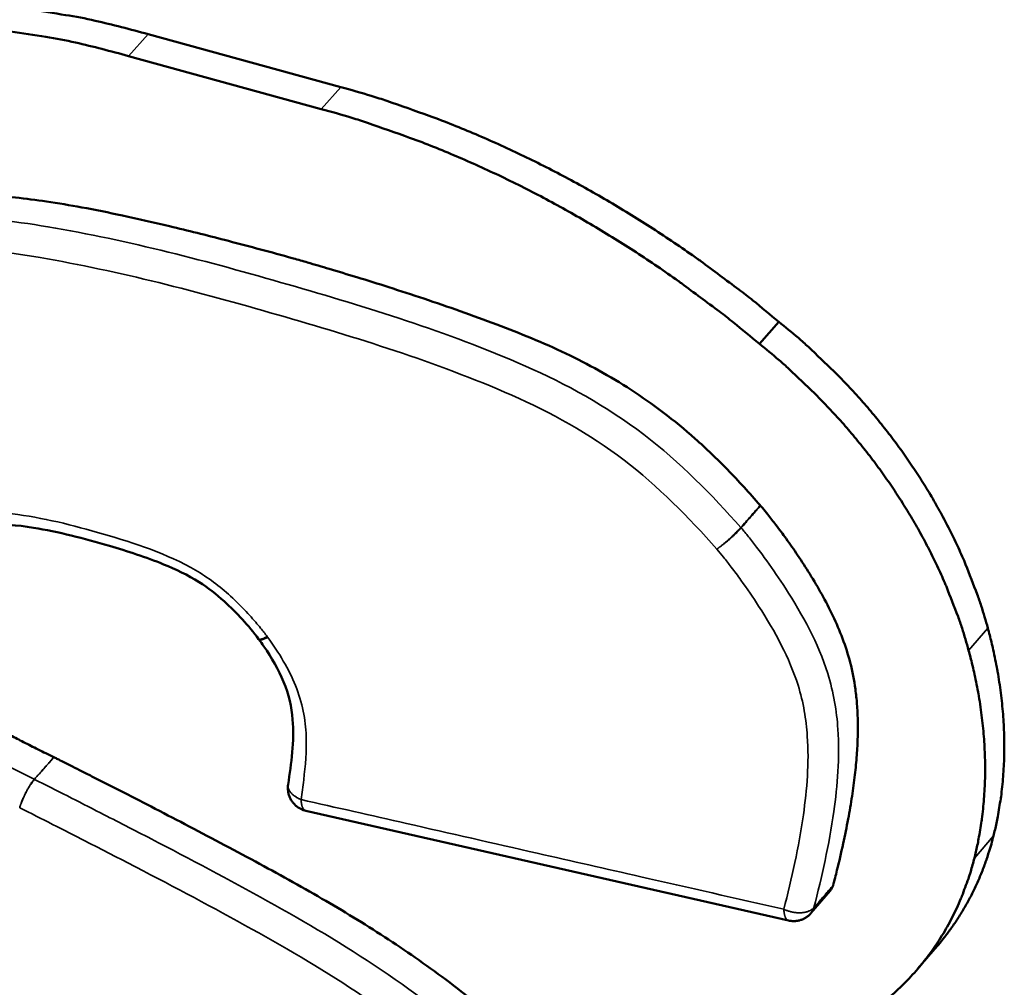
# Model space of a CAD drawing. Header units: inches. Extents: x 1.3 to 22.7, y 0.2 to 18.2.
# Tile 36 of 65: x 7.808 to 8.037, y 13.526 to 13.75. Entities that reach past the tile are written whole.
import ezdxf

# ---------------------------------------------------------------- set-up
doc = ezdxf.new("R2010")
doc.units = ezdxf.units.IN
doc.header["$LTSCALE"] = 0.833333
doc.header["$MEASUREMENT"] = 0
doc.layers.add('Visible (ANSI)', color=7, linetype='Continuous', lineweight=50)
doc.layers.add('Visible Narrow (ANSI)', color=7, linetype='Continuous', lineweight=35)

msp = doc.modelspace()

# ---------------------------------------------------------------- linework, layer by layer
at = {"layer": 'Visible (ANSI)'}
for p, q in [((7.88288, 13.73457), (7.83817, 13.74684)), ((7.83363, 13.74178), (7.87835, 13.72949)), ((7.97992, 13.67505), (7.9844, 13.68017)), ((7.8639, 13.60653), (7.86381, 13.60665)), ((7.98668, 13.5414), (7.87479, 13.56684)), ((7.99633, 13.54827), (7.99187, 13.5431)), ((8.01667, 13.53026), (8.02111, 13.53544))]:
    msp.add_line(p, q, dxfattribs=at)
at = {"layer": 'Visible (ANSI)', "flags": 128}
for points in [[(7.83817, 13.74684, 0.010416), (7.82589, 13.74997, 0.018988), (7.81906, 13.75128, 0.001597), (7.80264, 13.75375, 0.010405), (7.80011, 13.75407, 0.011183), (7.79091, 13.75482, 0.010927), (7.78147, 13.75518, 0.011777), (7.77249, 13.75511, 0.011504), (7.76331, 13.75461, 0.012404), (7.75462, 13.75372, 0.012123), (7.74577, 13.75237, 0.01304), (7.73742, 13.75067, 0.012763), (7.72899, 13.74849, 0.013652), (7.72105, 13.74598, 0.013395), (7.71311, 13.74299, 0.0142), (7.70565, 13.7397, 0.013982), (7.69826, 13.73594, 0.014641), (7.69586, 13.73453, 0.003044), (7.68456, 13.72738, 0.026374), (7.67993, 13.72406, 0.014615), (7.67211, 13.7174)], [(7.66751, 13.71237, -0.014621), (7.67534, 13.71903, -0.026383), (7.67996, 13.72235, -0.003046), (7.69127, 13.7295, -0.014646), (7.69367, 13.7309, -0.013986), (7.70106, 13.73467, -0.014205), (7.70853, 13.73796, -0.013399), (7.71647, 13.74095, -0.013656), (7.72441, 13.74345, -0.012765), (7.73284, 13.74563, -0.013043), (7.74119, 13.74734, -0.012124), (7.75004, 13.74868, -0.012406), (7.75874, 13.74957, -0.011504), (7.76792, 13.75007, -0.011778), (7.77691, 13.75013, -0.010927), (7.78635, 13.74978, -0.011183), (7.79555, 13.74902, -0.010404), (7.79808, 13.7487, -0.001597), (7.81451, 13.74623, -0.018986), (7.82134, 13.74491, -0.010415), (7.83363, 13.74178)], [(7.9844, 13.68017, 0.005167), (7.97837, 13.68515, 0.009913), (7.97515, 13.68765, 0.00041), (7.96632, 13.69422, 0.005164), (7.96561, 13.69473, 0.005213), (7.96076, 13.6981, 0.005195), (7.95583, 13.70138, 0.005263), (7.95087, 13.70453, 0.005238), (7.94582, 13.70759, 0.005327), (7.94077, 13.71051, 0.005295), (7.93563, 13.71333, 0.005404), (7.9305, 13.71601, 0.005366), (7.92527, 13.7186, 0.005496), (7.92008, 13.72103, 0.005451), (7.91479, 13.72337, 0.005601), (7.90954, 13.72555, 0.00555), (7.9042, 13.72763, 0.005721), (7.90335, 13.72794, 0.000502), (7.89356, 13.73136, 0.011016), (7.88993, 13.73254, 0.005725), (7.88288, 13.73457)], [(7.87835, 13.72949, -0.005723), (7.88541, 13.72746, -0.011014), (7.88904, 13.72628, -0.000502), (7.89883, 13.72285, -0.00572), (7.89969, 13.72254, -0.005548), (7.90503, 13.72046, -0.0056), (7.91027, 13.71828, -0.00545), (7.91556, 13.71594, -0.005494), (7.92076, 13.71351, -0.005365), (7.92599, 13.71092, -0.005403), (7.93112, 13.70824, -0.005294), (7.93627, 13.70541, -0.005325), (7.94132, 13.70249, -0.005236), (7.94637, 13.69943, -0.005261), (7.95133, 13.69628, -0.005193), (7.95627, 13.69299, -0.005211), (7.96112, 13.68962, -0.005162), (7.96183, 13.6891, -0.00041), (7.97066, 13.68254, -0.00991), (7.97388, 13.68003, -0.005166), (7.97992, 13.67505)], [(8.03286, 13.60918, 0.008606), (8.03134, 13.61434, 0.016269), (8.0304, 13.61702, 0.00111), (8.02772, 13.62394, 0.008595), (8.02735, 13.62482, 0.008169), (8.02559, 13.62874, 0.008299), (8.02372, 13.63253, 0.007934), (8.02168, 13.63638, 0.008044), (8.01954, 13.64011, 0.007739), (8.01722, 13.64386, 0.00783), (8.01482, 13.6475, 0.007586), (8.01226, 13.65114, 0.007657), (8.0096, 13.65466, 0.007472), (8.0068, 13.65816, 0.007523), (8.00392, 13.66155, 0.007397), (8.0009, 13.66489, 0.00743), (7.9978, 13.66812, 0.00736), (7.99715, 13.66876, 0.000822), (7.99128, 13.67434, 0.013915), (7.98895, 13.67643, 0.00737), (7.9844, 13.68017)], [(7.97992, 13.67505, -0.007367), (7.98447, 13.6713, -0.01391), (7.9868, 13.66922, -0.000821), (7.99267, 13.66363, -0.007357), (7.99332, 13.66299, -0.007427), (7.99642, 13.65976, -0.007394), (7.99945, 13.65642, -0.00752), (8.00233, 13.65302, -0.007469), (8.00514, 13.64952, -0.007654), (8.00779, 13.646, -0.007583), (8.01036, 13.64236, -0.007827), (8.01276, 13.63872, -0.007737), (8.01507, 13.63496, -0.008041), (8.01721, 13.63123, -0.007931), (8.01926, 13.62739, -0.008296), (8.02113, 13.62359, -0.008166), (8.02289, 13.61967, -0.008593), (8.02326, 13.61879, -0.00111), (8.02595, 13.61187, -0.016265), (8.02689, 13.60918, -0.008604), (8.0284, 13.60402)], [(8.03418, 13.56102, 0.007081), (8.03487, 13.56395, 0.013492), (8.03517, 13.5655, 0.000759), (8.03585, 13.56964, 0.007082), (8.03592, 13.57008, 0.006822), (8.0362, 13.57243, 0.006907), (8.03641, 13.57476, 0.006643), (8.03657, 13.57715, 0.006729), (8.03666, 13.57952, 0.006465), (8.03668, 13.58195, 0.006551), (8.03665, 13.58435, 0.00629), (8.03655, 13.58681, 0.006374), (8.03639, 13.58924, 0.00612), (8.03616, 13.59173, 0.006202), (8.03588, 13.59418, 0.005956), (8.03553, 13.59669, 0.006035), (8.03512, 13.59916, 0.005799), (8.03504, 13.59957, 0.000514), (8.03411, 13.60416, 0.011012), (8.03372, 13.6059, 0.005801), (8.03286, 13.60918)], [(8.0284, 13.60402, -0.0058), (8.02927, 13.60074, -0.01101), (8.02966, 13.599, -0.000514), (8.03059, 13.5944, -0.005798), (8.03067, 13.59399, -0.006034), (8.03108, 13.59152, -0.005955), (8.03143, 13.58901, -0.006201), (8.03172, 13.58656, -0.006119), (8.03194, 13.58407, -0.006374), (8.0321, 13.58164, -0.00629), (8.0322, 13.57918, -0.006551), (8.03224, 13.57678, -0.006465), (8.03221, 13.57434, -0.006729), (8.03212, 13.57198, -0.006643), (8.03197, 13.56958, -0.006908), (8.03175, 13.56726, -0.006822), (8.03147, 13.56491, -0.007083), (8.03141, 13.56446, -0.000759), (8.03073, 13.56032, -0.013494), (8.03043, 13.55877, -0.007082), (8.02974, 13.55585)], [(7.87479, 13.56684, -0.018738), (7.8743, 13.56697, -0.032652), (7.87402, 13.56707, -0.004859), (7.87344, 13.56735, -0.018732), (7.87329, 13.56742, -0.018674), (7.87295, 13.56764, -0.018688), (7.87262, 13.56788, -0.018659), (7.87232, 13.56814, -0.018663), (7.87203, 13.56843, -0.018666), (7.87177, 13.56874, -0.018661), (7.87153, 13.56906, -0.018695), (7.87131, 13.5694, -0.01868), (7.87112, 13.56976, -0.018743), (7.87096, 13.57013, -0.01872), (7.87083, 13.57051, -0.018805), (7.87072, 13.5709, -0.018777), (7.87065, 13.5713, -0.018878), (7.87063, 13.57146, -0.004927), (7.87059, 13.5721, -0.03288), (7.87059, 13.57239, -0.018881), (7.87065, 13.5729)], [(8.02111, 13.53544, 0.005946), (8.02231, 13.53688, 0.011362), (8.02291, 13.53765, 0.000539), (8.02447, 13.53975, 0.005949), (8.02461, 13.53994, 0.005913), (8.02542, 13.54112, 0.005927), (8.0262, 13.54232, 0.005875), (8.02696, 13.54354, 0.005894), (8.02768, 13.54478, 0.005826), (8.02839, 13.54604, 0.00585), (8.02905, 13.54731, 0.005767), (8.0297, 13.54861, 0.005796), (8.03031, 13.54992, 0.005701), (8.0309, 13.55126, 0.005733), (8.03146, 13.5526, 0.005626), (8.03199, 13.55397, 0.005662), (8.03248, 13.55534, 0.005545), (8.03256, 13.55556, 0.00047), (8.03339, 13.55815, 0.010573), (8.03368, 13.55914, 0.005543), (8.03418, 13.56102)], [(8.02974, 13.55585, -0.00938), (8.02889, 13.55274, -0.017341), (8.02835, 13.55108, -0.001304), (8.02685, 13.54705, -0.00939), (8.02663, 13.54649, -0.009677), (8.02566, 13.54428, -0.009596), (8.02459, 13.5421, -0.009824), (8.02346, 13.53998, -0.009763), (8.02224, 13.5379, -0.009923), (8.02095, 13.5359, -0.009886), (8.01958, 13.53394, -0.009969), (8.01813, 13.53204, -0.009958), (8.01662, 13.5302, -0.009961), (8.01503, 13.52843, -0.009976), (8.01337, 13.52672, -0.009899), (8.01164, 13.52507, -0.009939), (8.00986, 13.5235, -0.009785), (8.00939, 13.52312, -0.001412), (8.00608, 13.52055, -0.018064), (8.0047, 13.51956, -0.009772), (8.00205, 13.51789)], [(7.99187, 13.5431, -0.01364), (7.99162, 13.54282, -0.024611), (7.99147, 13.54268, -0.002674), (7.99111, 13.54238, -0.013642), (7.99104, 13.54232, -0.013624), (7.9908, 13.54215, -0.013632), (7.99056, 13.542, -0.013602), (7.99031, 13.54186, -0.013613), (7.99005, 13.54174, -0.013572), (7.98979, 13.54163, -0.013587), (7.98952, 13.54153, -0.013537), (7.98925, 13.54145, -0.013554), (7.98897, 13.54138, -0.013498), (7.98868, 13.54133, -0.013517), (7.9884, 13.5413, -0.013457), (7.98811, 13.54128, -0.013477), (7.98783, 13.54127, -0.013416), (7.98773, 13.54127, -0.002592), (7.98725, 13.54131, -0.024223), (7.98705, 13.54133, -0.013416), (7.98668, 13.5414)]]:
    msp.add_lwpolyline(points, format="xyb", dxfattribs=at)
at = {"layer": 'Visible (ANSI)'}
for points, knots in [([(7.7652, 13.70938), (7.7654, 13.7094), (7.76621, 13.70946), (7.76796, 13.70957), (7.77072, 13.70972), (7.77604, 13.70995), (7.78416, 13.71013), (7.79523, 13.70998), (7.8056, 13.70926), (7.81494, 13.70805), (7.82321, 13.70667), (7.83273, 13.70476), (7.84377, 13.70224), (7.8566, 13.69901), (7.86618, 13.69645), (7.87259, 13.69466), (7.87573, 13.69376), (7.88062, 13.69232), (7.88689, 13.69043), (7.89421, 13.68814), (7.90505, 13.68461), (7.91878, 13.67981), (7.93237, 13.67427), (7.94273, 13.66898), (7.95029, 13.66445), (7.95779, 13.65918), (7.96527, 13.653), (7.97282, 13.64581), (7.9776, 13.64045), (7.98009, 13.63765)], [0, 0, 0, 0, 0.001776, 0.0068216, 0.0147141, 0.0250316, 0.0512624, 0.0821806, 0.1159787, 0.1351743, 0.1568637, 0.1817782, 0.2106491, 0.2442053, 0.2831724, 0.2862325, 0.2947972, 0.3079438, 0.3247507, 0.3442982, 0.3656693, 0.4102329, 0.4527858, 0.4735028, 0.494367, 0.5158609, 0.5385268, 0.5629438, 0.589528, 0.589528, 0.589528, 0.589528]), ([(7.98009, 13.63765), (7.9801, 13.63763), (7.98012, 13.63762), (7.98015, 13.63758), (7.98017, 13.63756), (7.98018, 13.63754)], [0, 0, 0, 0, 0.0001766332, 0.0001766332, 0.0003532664, 0.0003532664, 0.0003532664, 0.0003532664]), ([(7.98018, 13.63754), (7.98021, 13.63751), (7.98034, 13.63735), (7.98091, 13.63668), (7.98208, 13.63524), (7.98394, 13.63286), (7.98626, 13.62973), (7.9889, 13.62596), (7.99168, 13.62167), (7.99444, 13.61698), (7.99703, 13.612), (7.99932, 13.60671), (8.00114, 13.601), (8.00211, 13.5959), (8.00257, 13.59147), (8.00275, 13.5878), (8.00273, 13.58385), (8.00251, 13.57961), (8.00207, 13.57503), (8.00139, 13.5701), (8.00048, 13.56478), (7.9993, 13.55904), (7.99812, 13.55392), (7.9973, 13.55072), (7.997, 13.54956)], [0.0001791, 0.0001791, 0.0001791, 0.0001791, 0.0004299, 0.0016811, 0.0064179, 0.0137556, 0.0232468, 0.0344552, 0.0469588, 0.0603565, 0.0742777, 0.0885533, 0.1037327, 0.1206506, 0.1300505, 0.1402318, 0.1513121, 0.1634078, 0.1766335, 0.1911019, 0.2069236, 0.2242077, 0.2430613, 0.2538139, 0.2538139, 0.2538139, 0.2538139]), ([(7.86381, 13.60665), (7.86148, 13.60978), (7.85878, 13.61273), (7.85403, 13.61704), (7.85207, 13.61857), (7.84738, 13.6215), (7.84458, 13.62282), (7.83763, 13.62566), (7.83342, 13.62701), (7.82332, 13.63), (7.81741, 13.63148), (7.80781, 13.63308), (7.8041, 13.63335), (7.79696, 13.63271), (7.79356, 13.63181), (7.79007, 13.63072)], [0, 0, 0, 0, 0.021137, 0.021137, 0.034216, 0.034216, 0.0510885, 0.0510885, 0.0761798, 0.0761798, 0.1112714, 0.1112714, 0.1342302, 0.1342302, 0.1587248, 0.1587248, 0.1587248, 0.1587248]), ([(7.87065, 13.5729), (7.87141, 13.57786), (7.8721, 13.58291), (7.87148, 13.59086), (7.8708, 13.59383), (7.86844, 13.59954), (7.86684, 13.60232), (7.86466, 13.60548), (7.86428, 13.60601), (7.8639, 13.60653)], [0, 0, 0, 0, 0.03366305, 0.03366305, 0.05219716, 0.05219716, 0.06970983, 0.06970983, 0.07323928, 0.07323928, 0.07323928, 0.07323928]), ([(7.77967, 13.60345), (7.77969, 13.60342), (7.77981, 13.60325), (7.78008, 13.60288), (7.78055, 13.60226), (7.7812, 13.60145), (7.78205, 13.60047), (7.78309, 13.59936), (7.78433, 13.59814), (7.78576, 13.59683), (7.78744, 13.59543), (7.78905, 13.59424), (7.79054, 13.59322), (7.79185, 13.59236), (7.79331, 13.59145), (7.79494, 13.59047), (7.79677, 13.58941), (7.79881, 13.58827), (7.80108, 13.58703), (7.80359, 13.5857), (7.80637, 13.58426), (7.80943, 13.5827), (7.81278, 13.58102), (7.81512, 13.57986), (7.81634, 13.57926)], [0.0001195, 0.0001195, 0.0001195, 0.0001195, 0.0004079, 0.0015874, 0.0034745, 0.0060085, 0.0091329, 0.0127959, 0.0169513, 0.0215596, 0.0266566, 0.032563, 0.0359454, 0.039681, 0.0438205, 0.0484145, 0.0535133, 0.059167, 0.0654255, 0.0723385, 0.0799555, 0.0883259, 0.097499, 0.1074797, 0.1074797, 0.1074797, 0.1074797]), ([(7.81634, 13.57926), (7.81635, 13.57926), (7.81635, 13.57926), (7.81636, 13.57925), (7.81637, 13.57925), (7.81637, 13.57925)], [0, 0, 0, 0, 0.00004416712, 0.00004416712, 0.00008833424, 0.00008833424, 0.00008833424, 0.00008833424]), ([(7.81637, 13.57925), (7.81647, 13.5792), (7.81684, 13.57902), (7.81765, 13.57861), (7.81899, 13.57794), (7.82078, 13.57703), (7.823, 13.57591), (7.82668, 13.57405), (7.83201, 13.57134), (7.83909, 13.5677), (7.84957, 13.56227), (7.86282, 13.55527), (7.87833, 13.54671), (7.89068, 13.53922), (7.9002, 13.53283), (7.90731, 13.5277), (7.91447, 13.52218), (7.91915, 13.51823), (7.92154, 13.51621)], [0.0000442, 0.0000442, 0.0000442, 0.0000442, 0.0007897, 0.0030815, 0.0067596, 0.0117083, 0.0178118, 0.0249543, 0.0418934, 0.0615999, 0.0831483, 0.1280721, 0.1708185, 0.2117604, 0.2321993, 0.2529804, 0.2743916, 0.2966316, 0.2966316, 0.2966316, 0.2966316])]:
    msp.add_open_spline(points, degree=3, knots=knots, dxfattribs=at)
msp.add_open_spline([(7.997, 13.54956), (7.99687, 13.54908), (7.99665, 13.54864), (7.99633, 13.54827)], degree=3, dxfattribs=at)
at = {"layer": 'Visible Narrow (ANSI)'}
for p, q in [((7.83363, 13.74178), (7.83817, 13.74684)), ((7.87835, 13.72949), (7.88288, 13.73457)), ((8.0284, 13.60402), (8.03286, 13.60918)), ((7.81184, 13.57412), (7.81181, 13.57414)), ((8.02974, 13.55585), (8.03418, 13.56102))]:
    msp.add_line(p, q, dxfattribs=at)
at = {"layer": 'Visible Narrow (ANSI)', "flags": 128}
for points in [[(7.97561, 13.63251, -0.00347), (7.97534, 13.63222, -0.007253), (7.97521, 13.63208, -0.000196), (7.97478, 13.63162, -0.003385), (7.97475, 13.6316, -0.0025), (7.97448, 13.63132, -0.002748), (7.97423, 13.63108, -0.002235), (7.97393, 13.63079, -0.002374), (7.97365, 13.63053, -0.0021), (7.97335, 13.63025, -0.002165), (7.97305, 13.62997, -0.002069), (7.97274, 13.62969, -0.002075), (7.97243, 13.62942, -0.002136), (7.97212, 13.62915, -0.002085), (7.9718, 13.62888, -0.002316), (7.9715, 13.62863, -0.002196), (7.97118, 13.62837, -0.002647), (7.97116, 13.62835, -0.000117), (7.9706, 13.6279, -0.005525), (7.97042, 13.62776, -0.002692), (7.97005, 13.62749)], [(7.97005, 13.62749, 0.003129), (7.97043, 13.62775, 0.006396), (7.97061, 13.62788, 0.000158), (7.97119, 13.62831, 0.003078), (7.97121, 13.62833, 0.002558), (7.97154, 13.62859, 0.002697), (7.97184, 13.62883, 0.002431), (7.97217, 13.62909, 0.00249), (7.97248, 13.62935, 0.002422), (7.9728, 13.62962, 0.002414), (7.97312, 13.62989, 0.002529), (7.97342, 13.63016, 0.002452), (7.97373, 13.63044, 0.002774), (7.97402, 13.6307, 0.002611), (7.97431, 13.63098, 0.003212), (7.97457, 13.63122, 0.002922), (7.97484, 13.63149, 0.003956), (7.97487, 13.63152, 0.000266), (7.97531, 13.63197, 0.008437), (7.97544, 13.63211, 0.004055), (7.9757, 13.6324)], [(7.9757, 13.6324, 0.000267), (7.9757, 13.63241, 0.000533), (7.97569, 13.63241, 0.000001), (7.97568, 13.63242, 0.000282), (7.97568, 13.63242, 0.000267), (7.97568, 13.63243, 0.000267), (7.97567, 13.63243, 0.000267), (7.97567, 13.63244, 0.000267), (7.97566, 13.63244, 0.000267), (7.97566, 13.63245, 0.000267), (7.97565, 13.63246, 0.000267), (7.97565, 13.63246, 0.000267), (7.97564, 13.63247, 0.000267), (7.97564, 13.63247, 0.000267), (7.97563, 13.63248, 0.000266), (7.97563, 13.63248, 0.000267), (7.97563, 13.63249, 0.000258), (7.97563, 13.63249, 0.000001), (7.97562, 13.6325, 0.000532), (7.97561, 13.6325, 0.000266), (7.97561, 13.63251)], [(7.86381, 13.60665, 0.045597), (7.86385, 13.60661, 0.07759), (7.86388, 13.6066, 0.023516), (7.86394, 13.60658, 0.042409), (7.86398, 13.60657, 0.021864), (7.86405, 13.60657, 0.026374), (7.86411, 13.60657, 0.013666), (7.8642, 13.60658, 0.016901), (7.86427, 13.60659, 0.009531), (7.86437, 13.60661, 0.01152), (7.86446, 13.60664, 0.007102), (7.86458, 13.60668, 0.008332), (7.86468, 13.60671, 0.005545), (7.86481, 13.60676, 0.006337), (7.86493, 13.60681, 0.004493), (7.86507, 13.60687, 0.005025), (7.8652, 13.60693, 0.003756), (7.86521, 13.60694, 0.00023), (7.86549, 13.60707, 0.00712), (7.8656, 13.60713, 0.003825), (7.8658, 13.60724)], [(7.86595, 13.60704, -0.004111), (7.86574, 13.60694, -0.007638), (7.86563, 13.60688, -0.000265), (7.86534, 13.60676, -0.004038), (7.86533, 13.60675, -0.00538), (7.86519, 13.6067, -0.00482), (7.86505, 13.60664, -0.00676), (7.86493, 13.60659, -0.005933), (7.86479, 13.60655, -0.008841), (7.86469, 13.60652, -0.007574), (7.86457, 13.60648, -0.012124), (7.86448, 13.60646, -0.010117), (7.86437, 13.60644, -0.017548), (7.8643, 13.60643, -0.014395), (7.8642, 13.60643, -0.026764), (7.86414, 13.60643, -0.022561), (7.86407, 13.60644, -0.041489), (7.86403, 13.60645, -0.022008), (7.86397, 13.60647, -0.07441), (7.86394, 13.60649, -0.044031), (7.8639, 13.60653)], [(7.81181, 13.57414, 0.007314), (7.81156, 13.57384, 0.014812), (7.81144, 13.57369, 0.000841), (7.8111, 13.57321, 0.007144), (7.81106, 13.57315, 0.005322), (7.81085, 13.57283, 0.005832), (7.81066, 13.57253, 0.004754), (7.81045, 13.57219, 0.005047), (7.81027, 13.57186, 0.004455), (7.81007, 13.5715, 0.004598), (7.80988, 13.57114, 0.004371), (7.80969, 13.57077, 0.004394), (7.80952, 13.5704, 0.004487), (7.80935, 13.57003, 0.004395), (7.80918, 13.56965, 0.004825), (7.80903, 13.56929, 0.004601), (7.80888, 13.56891, 0.005454), (7.80886, 13.56885, 0.000484), (7.80863, 13.5682, 0.011077), (7.80855, 13.56798, 0.005538), (7.80842, 13.56754)], [(7.80842, 13.56754, -0.005443), (7.80856, 13.56798, -0.010897), (7.80863, 13.5682, -0.000468), (7.80887, 13.56885, -0.00536), (7.80889, 13.5689, -0.004516), (7.80904, 13.56928, -0.004739), (7.80919, 13.56964, -0.004313), (7.80936, 13.57002, -0.004404), (7.80954, 13.57039, -0.00431), (7.80972, 13.57076, -0.004288), (7.8099, 13.57113, -0.004509), (7.81009, 13.57148, -0.004369), (7.81029, 13.57185, -0.004948), (7.81048, 13.57218, -0.004661), (7.81069, 13.57252, -0.005717), (7.81088, 13.57281, -0.005217), (7.81109, 13.57313, -0.007004), (7.81113, 13.57319, -0.000809), (7.81148, 13.57367, -0.014538), (7.81159, 13.57382, -0.007171), (7.81184, 13.57412)], [(7.87365, 13.56945, -0.010405), (7.87328, 13.5696, -0.018824), (7.87309, 13.5697, -0.001608), (7.87263, 13.56994, -0.010338), (7.87256, 13.56998, -0.011878), (7.87233, 13.57013, -0.011292), (7.87209, 13.57029, -0.01331), (7.87189, 13.57045, -0.012563), (7.87168, 13.57063, -0.015127), (7.8715, 13.5708, -0.014213), (7.87132, 13.57099, -0.017353), (7.87118, 13.57117, -0.016295), (7.87104, 13.57137, -0.019928), (7.87093, 13.57155, -0.018804), (7.87083, 13.57175, -0.022625), (7.87075, 13.57194, -0.021584), (7.87069, 13.57214, -0.024978), (7.87067, 13.57223, -0.008069), (7.87063, 13.57252, -0.042513), (7.87063, 13.57266, -0.024901), (7.87065, 13.5729)], [(7.87479, 13.56684, -0.029025), (7.87467, 13.56687, -0.049136), (7.87461, 13.5669, -0.010551), (7.87448, 13.56699, -0.028996), (7.87443, 13.56702, -0.022603), (7.87435, 13.5671, -0.024379), (7.87427, 13.56718, -0.018006), (7.87419, 13.56729, -0.019775), (7.87413, 13.56739, -0.014412), (7.87406, 13.56752, -0.015923), (7.874, 13.56764, -0.011743), (7.87394, 13.56779, -0.012939), (7.87389, 13.56793, -0.00978), (7.87384, 13.5681, -0.010695), (7.8738, 13.56826, -0.008329), (7.87376, 13.56845, -0.00902), (7.87373, 13.56863, -0.007247), (7.87372, 13.56867, -0.000817), (7.87368, 13.56903, -0.013387), (7.87366, 13.56918, -0.007324), (7.87365, 13.56945)], [(7.99254, 13.54439, -0.02399), (7.99229, 13.54413, -0.042319), (7.99213, 13.54401, -0.007696), (7.99175, 13.54376, -0.023724), (7.99162, 13.54369, -0.018651), (7.99131, 13.54356, -0.020057), (7.99101, 13.54345, -0.016019), (7.99065, 13.54336, -0.017146), (7.99032, 13.54329, -0.014147), (7.98994, 13.54324, -0.014983), (7.98957, 13.54321, -0.012881), (7.98917, 13.5432, -0.013455), (7.98878, 13.54321, -0.012101), (7.98836, 13.54324, -0.012447), (7.98796, 13.54329, -0.01173), (7.98755, 13.54337, -0.011874), (7.98714, 13.54346, -0.011732), (7.98702, 13.5435, -0.002069), (7.98633, 13.54371, -0.021723), (7.98606, 13.54381, -0.011825), (7.98556, 13.54402)], [(7.98556, 13.54402, 0.007215), (7.98558, 13.54375, 0.013195), (7.98559, 13.5436, 0.000794), (7.98564, 13.54324, 0.007137), (7.98564, 13.5432, 0.008905), (7.98567, 13.54302, 0.008214), (7.98571, 13.54283, 0.010581), (7.98575, 13.54267, 0.009662), (7.9858, 13.5425, 0.012838), (7.98585, 13.54236, 0.01163), (7.98591, 13.54221, 0.015861), (7.98596, 13.54209, 0.014322), (7.98603, 13.54196, 0.019798), (7.9861, 13.54186, 0.017981), (7.98617, 13.54175, 0.024558), (7.98625, 13.54167, 0.022719), (7.98633, 13.54159, 0.029395), (7.98637, 13.54155, 0.010822), (7.9865, 13.54147, 0.0498), (7.98657, 13.54144, 0.029445), (7.98668, 13.5414)], [(7.99187, 13.5431, 0.005881), (7.99193, 13.54317, 0.011242), (7.99196, 13.54321, 0.000528), (7.99204, 13.54331, 0.005884), (7.99205, 13.54332, 0.005849), (7.99209, 13.54338, 0.005863), (7.99213, 13.54344, 0.005812), (7.99217, 13.5435, 0.005832), (7.9922, 13.54357, 0.005766), (7.99224, 13.54363, 0.00579), (7.99227, 13.54369, 0.00571), (7.99231, 13.54376, 0.005738), (7.99234, 13.54383, 0.005645), (7.99237, 13.54389, 0.005678), (7.9924, 13.54396, 0.005573), (7.99242, 13.54403, 0.005609), (7.99245, 13.5441, 0.005495), (7.99245, 13.54411, 0.000462), (7.9925, 13.54424, 0.010483), (7.99251, 13.54429, 0.005493), (7.99254, 13.54439)]]:
    msp.add_lwpolyline(points, format="xyb", dxfattribs=at)
at = {"layer": 'Visible Narrow (ANSI)'}
for points, knots in [([(7.97561, 13.63251), (7.96901, 13.63992), (7.9615, 13.64765), (7.94448, 13.66062), (7.93502, 13.66583), (7.90713, 13.67804), (7.88893, 13.68353), (7.87065, 13.68882), (7.85211, 13.69418), (7.83363, 13.69903), (7.80672, 13.7036), (7.79842, 13.70449), (7.78654, 13.70497), (7.78278, 13.70502), (7.77587, 13.70498), (7.77271, 13.70491), (7.76659, 13.70469), (7.76354, 13.70454), (7.76064, 13.70432)], [-0.5757661, -0.5757661, -0.5757661, -0.5757661, -0.5052875, -0.5052875, -0.4330245, -0.4330245, -0.2901087, -0.2901087, -0.2901087, -0.1450544, -0.1450544, -0.0807485, -0.0807485, -0.0504061, -0.0504061, -0.0245673, -0.0245673, -0.0000487, -0.0000487, -0.0000487, -0.0000487]), ([(7.76, 13.69713), (7.76289, 13.69734), (7.76582, 13.69749), (7.77185, 13.69771), (7.77497, 13.69777), (7.78177, 13.69781), (7.78547, 13.69775), (7.79708, 13.69728), (7.8051, 13.69642), (7.83143, 13.69194), (7.84985, 13.68712), (7.86824, 13.68179), (7.88638, 13.67654), (7.90462, 13.671), (7.93153, 13.65921), (7.94042, 13.65429), (7.95645, 13.64207), (7.96346, 13.63489), (7.97005, 13.62749)], [0.0000487, 0.0000487, 0.0000487, 0.0000487, 0.0245673, 0.0245673, 0.0504061, 0.0504061, 0.0807485, 0.0807485, 0.1450544, 0.1450544, 0.2901087, 0.2901087, 0.2901087, 0.4330245, 0.4330245, 0.5052875, 0.5052875, 0.5757661, 0.5757661, 0.5757661, 0.5757661]), ([(7.8658, 13.60724), (7.86531, 13.6079), (7.86479, 13.60856), (7.86389, 13.60965), (7.86352, 13.6101), (7.86219, 13.61165), (7.8612, 13.61274), (7.85895, 13.61507), (7.85767, 13.6163), (7.85379, 13.6197), (7.85099, 13.62164), (7.84111, 13.62703), (7.83375, 13.62928), (7.82649, 13.63135), (7.81944, 13.63337), (7.81234, 13.63514), (7.79852, 13.63638), (7.79212, 13.63511), (7.78616, 13.63324)], [0.0001512, 0.0001512, 0.0001512, 0.0001512, 0.0061516, 0.0061516, 0.0103117, 0.0103117, 0.0208163, 0.0208163, 0.0333952, 0.0333952, 0.0575148, 0.0575148, 0.1150296, 0.1150296, 0.1150296, 0.1709074, 0.1709074, 0.2266987, 0.2266987, 0.2266987, 0.2266987]), ([(7.98009, 13.63765), (7.97953, 13.63701), (7.97897, 13.63637), (7.97785, 13.63508), (7.97729, 13.63444), (7.97673, 13.6338), (7.97635, 13.63337), (7.97598, 13.63294), (7.97561, 13.63251)], [0, 0, 0, 0, 0.009525, 0.009525, 0.01905, 0.01905, 0.01905, 0.0254, 0.0254, 0.0254, 0.0254]), ([(7.9757, 13.6324), (7.97608, 13.63283), (7.97645, 13.63326), (7.97682, 13.63369), (7.97738, 13.63433), (7.97794, 13.63497), (7.97906, 13.63626), (7.97962, 13.6369), (7.98018, 13.63754)], [-0.0254, -0.0254, -0.0254, -0.0254, -0.01905, -0.01905, -0.01905, -0.009525, -0.009525, 0, 0, 0, 0]), ([(7.99254, 13.54439), (7.9944, 13.55155), (7.99606, 13.55895), (7.99802, 13.57275), (7.99857, 13.57905), (7.99811, 13.58578), (7.99783, 13.58989), (7.99712, 13.59427), (7.99355, 13.60569), (7.98994, 13.61224), (7.98456, 13.6206), (7.98312, 13.6227), (7.98085, 13.62584), (7.98007, 13.6269), (7.97864, 13.62876), (7.97801, 13.62957), (7.97684, 13.63103), (7.97623, 13.63178), (7.9757, 13.6324)], [-0.2402417, -0.2402417, -0.2402417, -0.2402417, -0.1741562, -0.1741562, -0.1219936, -0.1219936, -0.1219936, -0.0902037, -0.0902037, -0.03934, -0.03934, -0.0218918, -0.0218918, -0.0128601, -0.0128601, -0.0058969, -0.0058969, -0.0001719, -0.0001719, -0.0001719, -0.0001719]), ([(7.97005, 13.62749), (7.97057, 13.62687), (7.97108, 13.62625), (7.97219, 13.62486), (7.97279, 13.6241), (7.97414, 13.62232), (7.9749, 13.62131), (7.97706, 13.61831), (7.97843, 13.61631), (7.98354, 13.60837), (7.98689, 13.60225), (7.99011, 13.59197), (7.99076, 13.588), (7.99102, 13.58417), (7.99145, 13.5779), (7.99094, 13.57183), (7.98904, 13.55839), (7.98741, 13.55116), (7.98556, 13.54402)], [0.0001719, 0.0001719, 0.0001719, 0.0001719, 0.0058969, 0.0058969, 0.0128601, 0.0128601, 0.0218918, 0.0218918, 0.03934, 0.03934, 0.0902037, 0.0902037, 0.1219936, 0.1219936, 0.1219936, 0.1741562, 0.1741562, 0.2402417, 0.2402417, 0.2402417, 0.2402417]), ([(7.86595, 13.60704), (7.86592, 13.60707), (7.8659, 13.60711), (7.86585, 13.60717), (7.86583, 13.6072), (7.8658, 13.60724)], [-0.0005828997, -0.0005828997, -0.0005828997, -0.0005828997, -0.0002914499, -0.0002914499, 0, 0, 0, 0]), ([(7.87365, 13.56945), (7.87388, 13.57096), (7.87409, 13.57247), (7.87466, 13.57732), (7.87495, 13.58067), (7.87484, 13.58414), (7.87471, 13.58793), (7.87394, 13.59196), (7.87082, 13.59972), (7.86851, 13.60347), (7.86595, 13.60704)], [0.0157438, 0.0157438, 0.0157438, 0.0157438, 0.0291827, 0.0291827, 0.0583654, 0.0583654, 0.0583654, 0.0902844, 0.0902844, 0.1220588, 0.1220588, 0.1220588, 0.1220588]), ([(7.81181, 13.57414), (7.80847, 13.57578), (7.80519, 13.57742), (7.79864, 13.58078), (7.7954, 13.5825), (7.79226, 13.58429), (7.78875, 13.58628), (7.78535, 13.58837), (7.7811, 13.59179), (7.77976, 13.59301), (7.77784, 13.59499), (7.77721, 13.5957), (7.77638, 13.59669), (7.77616, 13.59696), (7.77564, 13.59762), (7.77546, 13.59786), (7.77513, 13.59835)], [-0.1158403, -0.1158403, -0.1158403, -0.1158403, -0.0885296, -0.0885296, -0.0611748, -0.0611748, -0.0611748, -0.0305874, -0.0305874, -0.0156148, -0.0156148, -0.0076584, -0.0076584, -0.0045911, -0.0045911, -0.0001307, -0.0001307, -0.0001307, -0.0001307]), ([(7.81634, 13.57926), (7.81578, 13.57862), (7.81521, 13.57798), (7.81408, 13.5767), (7.81351, 13.57606), (7.81295, 13.57542), (7.81257, 13.57499), (7.81219, 13.57457), (7.81181, 13.57414)], [0, 0, 0, 0, 0.009525, 0.009525, 0.01905, 0.01905, 0.01905, 0.0254, 0.0254, 0.0254, 0.0254]), ([(7.81184, 13.57412), (7.81222, 13.57455), (7.8126, 13.57498), (7.81298, 13.5754), (7.81354, 13.57604), (7.81411, 13.57668), (7.81524, 13.57797), (7.81581, 13.57861), (7.81637, 13.57925)], [-0.0254, -0.0254, -0.0254, -0.0254, -0.01905, -0.01905, -0.01905, -0.009525, -0.009525, 0, 0, 0, 0]), ([(7.91706, 13.51104), (7.9093, 13.51759), (7.90087, 13.52417), (7.8836, 13.53579), (7.87473, 13.54101), (7.86591, 13.54591), (7.85691, 13.5509), (7.84791, 13.55564), (7.83499, 13.56235), (7.83107, 13.56437), (7.82205, 13.56898), (7.81693, 13.57158), (7.81184, 13.57412)], [-0.2922095, -0.2922095, -0.2922095, -0.2922095, -0.2199811, -0.2199811, -0.1476554, -0.1476554, -0.1476554, -0.0738277, -0.0738277, -0.0417391, -0.0417391, -0.0000442, -0.0000442, -0.0000442, -0.0000442]), ([(7.98556, 13.54402), (7.9745, 13.54654), (7.96344, 13.54905), (7.94439, 13.55338), (7.93639, 13.5552), (7.9284, 13.55701), (7.91828, 13.55931), (7.90817, 13.56161), (7.88992, 13.56576), (7.88178, 13.5676), (7.87365, 13.56945)], [0.0097519, 0.0097519, 0.0097519, 0.0097519, 0.0966537, 0.0966537, 0.1596386, 0.1596386, 0.1596386, 0.2394579, 0.2394579, 0.3038143, 0.3038143, 0.3038143, 0.3038143]), ([(7.80842, 13.56754), (7.81351, 13.56499), (7.81859, 13.56241), (7.82758, 13.55781), (7.83149, 13.5558), (7.84437, 13.54911), (7.85334, 13.54438), (7.86223, 13.53944), (7.87095, 13.5346), (7.87965, 13.52948), (7.89647, 13.51816), (7.90451, 13.51188), (7.91227, 13.50534)], [0.0000442, 0.0000442, 0.0000442, 0.0000442, 0.0417391, 0.0417391, 0.0738277, 0.0738277, 0.1476554, 0.1476554, 0.1476554, 0.2199811, 0.2199811, 0.2922095, 0.2922095, 0.2922095, 0.2922095]), ([(7.997, 13.54956), (7.99644, 13.54892), (7.99588, 13.54827), (7.99477, 13.54698), (7.99421, 13.54633), (7.99365, 13.54568), (7.99328, 13.54525), (7.99291, 13.54482), (7.99254, 13.54439)], [0, 0, 0, 0, 0.009525, 0.009525, 0.01905, 0.01905, 0.01905, 0.0254, 0.0254, 0.0254, 0.0254])]:
    msp.add_open_spline(points, degree=3, knots=knots, dxfattribs=at)

doc.saveas('drawing.dxf')
